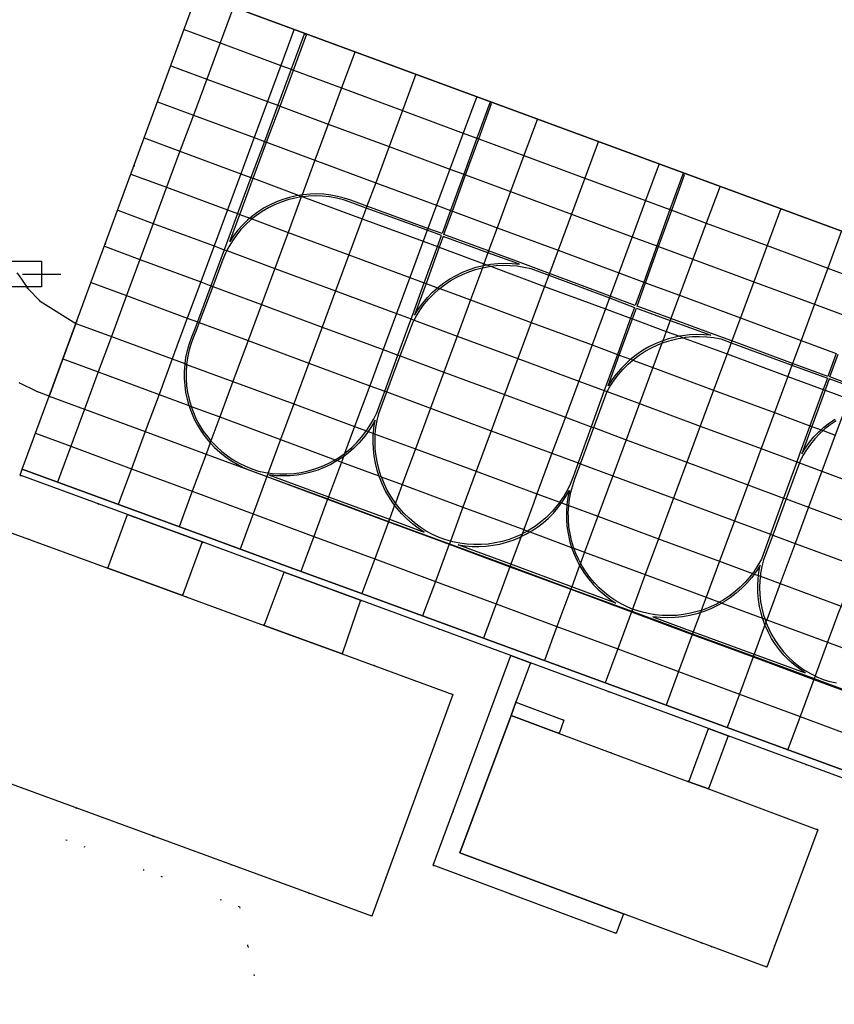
# Model space of a CAD drawing. Header units: metres. Extents: x 174791 to 179073, y 406431 to 409043.
# Tile 195 of 256: x 176715 to 176778, y 408245 to 408322. Entities that reach past the tile are written whole.
import ezdxf

# ---------------------------------------------------------------- set-up
doc = ezdxf.new("R2010")
doc.units = ezdxf.units.M
doc.linetypes.add('DOT', pattern=[6.35, 0, -6.35])
doc.layers.get('0').update_dxf_attribs({"color": 254})
for name, color, linetype in [('panden', 254, 'Continuous'), ('straatmeubilair_afsluitboom', 254, 'Continuous'), ('terreindeelbegroeid', 254, 'DOT'), ('wegdeel_molgoot', 254, 'Continuous'), ('wegdeel_platform_vliegverkeer', 254, 'Continuous'), ('wegdeel_rijbaan', 254, 'Continuous'), ('wegdeel_voetpad', 254, 'Continuous'), ('weginrichtingselement_markering_vliegtuigverharding', 254, 'Continuous'), ('weginrichtingselement_voeg_vliegtuigverharding', 254, 'Continuous')]:
    doc.layers.add(name, color=color, linetype=linetype)

# ---------------------------------------------------------------- blocks, each defined once
blk = doc.blocks.new('065')
at = {"color": 0, "linetype": 'Continuous'}
blk.add_line((0, 0), (3, 0), dxfattribs=at)
blk.add_3dface([(-1.5, 1), (1.5, 1), (1.5, -1), (-1.5, -1)], dxfattribs=at)

msp = doc.modelspace()

# ---------------------------------------------------------------- linework, layer by layer
at = {"layer": 'panden'}
msp.add_polyline3d([(176826.723, 408310.038, 0), (176819.608, 408290.744, 0), (176728.622, 408324.264, 0), (176735.759, 408343.65, 0), (176736.08, 408344.521, 0), (176737.832, 408349.281, 0), (176737.991, 408349.713, 0), (176735.368, 408350.676, 0), (176735.209, 408350.244, 0), (176734.336, 408350.565, 0), (176734.362, 408350.637, 0), (176736.296, 408355.902, 0), (176737.485, 408359.14, 0), (176739.405, 408364.368, 0), (176750.385, 408360.318, 0), (176777.168, 408350.438, 0), (176782.524, 408364.86, 0), (176789.072, 408382.49, 0), (176824.922, 408369.275, 0), (176822.246, 408361.999, 0), (176813.138, 408337.231, 0), (176819.811, 408334.754, 0), (176837.025, 408328.363, 0)], dxfattribs=at)
for points in [[(176721.638, 408279.472, 0), (176727.458, 408277.342, 0), (176733.837, 408275.007, 0), (176739.905, 408272.786, 0), (176748.557, 408269.62, 0), (176742.233, 408252.341, 0), (176706.99, 408265.239, 0), (176713.314, 408282.518, 0)], [(176756.828, 408266.594, 0), (176766.961, 408262.824, 0), (176768.489, 408262.256, 0), (176777.018, 408259.083, 0), (176773.639, 408250, 0), (176773.032, 408248.37, 0), (176768.651, 408250, 0), (176761.844, 408252.532, 0), (176749.097, 408257.274, 0), (176753.083, 408267.987, 0)]]:
    msp.add_polyline3d(points, close=True, dxfattribs=at)
at = {"layer": 'terreindeelbegroeid'}
for points in [[(176725.022, 408330.528, 0), (176729.176, 408328.963, 0), (176727.068, 408323.378, 0), (176728.15, 408322.958, 0), (176719.154, 408298.543, 0), (176716.368, 408300.273, 0), (176715.403, 408301.262, 0), (176714.629, 408302.408, 0), (176710.733, 408308.237, 0), (176707.467, 408313.264, 0), (176706.86, 408315.08, 0), (176706.642, 408316.982, 0), (176706.785, 408318.697, 0), (176707.244, 408320.355, 0), (176710.595, 408329.393, 0), (176711.266, 408330.668, 0), (176712.217, 408331.75, 0), (176713.396, 408332.578, 0), (176714.565, 408333.059, 0), (176715.808, 408333.289, 0), (176717.071, 408333.257, 0), (176718.301, 408332.966, 0)], [(176705.214, 408282.074, 0), (176700.326, 408265.29, 0), (176731.908, 408253.062, 0), (176732.569, 408250, 0), (176735.791, 408235.078, 0), (176702.196, 408246.697, 0), (176666.779, 408260.553, 0), (176658.504, 408263.444, 0), (176660.425, 408268.69, 0), (176663.819, 408278.273, 0), (176669.262, 408295.557, 0)], [(176658.504, 408263.444, 0), (176666.779, 408260.553, 0), (176702.196, 408246.697, 0), (176735.791, 408235.078, 0), (176732.569, 408250, 0), (176731.908, 408253.062, 0), (176700.326, 408265.29, 0), (176705.214, 408282.074, 0), (176669.262, 408295.557, 0), (176663.819, 408278.273, 0), (176660.425, 408268.69, 0)], [(176735.398, 408279.164, 0), (176733.837, 408275.007, 0), (176727.458, 408277.342, 0), (176728.984, 408281.511, 0)], [(176768.488, 408266.969, 0), (176766.961, 408262.824, 0), (176756.828, 408266.594, 0), (176757.212, 408267.625, 0), (176753.463, 408269.019, 0), (176754.592, 408272.086, 0)]]:
    msp.add_polyline3d(points, close=True, dxfattribs=at)
for points in [[(176714.719, 408293.92, 0), (176716.102, 408293.243, 0), (176717.071, 408292.887, 0), (176714.966, 408287.174, 0), (176714.793, 408286.705, 0), (176723.164, 408283.641, 0), (176721.638, 408279.472, 0), (176713.314, 408282.518, 0)], [(176706.99, 408265.239, 0), (176742.233, 408252.341, 0), (176748.557, 408269.62, 0), (176739.905, 408272.786, 0), (176741.337, 408276.967, 0), (176753.063, 408272.649, 0), (176747.003, 408256.314, 0), (176761.275, 408251.005, 0), (176761.844, 408252.532, 0), (176768.651, 408250, 0), (176773.032, 408248.37, 0), (176773.639, 408250, 0), (176777.018, 408259.083, 0), (176768.489, 408262.256, 0), (176770.017, 408266.406, 0), (176782.773, 408261.708, 0), (176788.976, 408248.185, 0), (176783.569, 408233.5, 0)]]:
    msp.add_polyline3d(points, dxfattribs=at)
at = {"layer": 'wegdeel_molgoot'}
msp.add_polyline3d([(176785.056, 408261.523, 0), (176785.418, 408260.734, 0), (176782.773, 408261.708, 0), (176770.017, 408266.406, 0), (176768.488, 408266.969, 0), (176754.592, 408272.086, 0), (176753.063, 408272.649, 0), (176741.337, 408276.967, 0), (176736.524, 408278.748, 0), (176735.398, 408279.164, 0), (176728.984, 408281.511, 0), (176723.164, 408283.641, 0), (176714.793, 408286.705, 0), (176714.966, 408287.174, 0), (176723.336, 408284.111, 0), (176729.156, 408281.981, 0), (176735.574, 408279.632, 0), (176741.506, 408277.461, 0)], close=True, dxfattribs=at)
at = {"layer": 'wegdeel_platform_vliegverkeer'}
msp.add_polyline3d([(176780.039, 408218.124, 0), (176791.138, 408248.269, 0), (176790.344, 408250, 0), (176785.418, 408260.734, 0), (176785.056, 408261.523, 0), (176741.506, 408277.461, 0), (176735.574, 408279.632, 0), (176729.156, 408281.981, 0), (176723.336, 408284.111, 0), (176714.966, 408287.174, 0), (176717.071, 408292.887, 0), (176719.154, 408298.543, 0), (176728.15, 408322.958, 0), (176728.477, 408323.847, 0), (176728.622, 408324.264, 0), (176819.608, 408290.744, 0), (176819.369, 408290.094, 0), (176819.046, 408289.213, 0), (176810.159, 408265.015, 0), (176807.987, 408259.004, 0), (176805.828, 408253.174, 0), (176804.652, 408250, 0), (176791.311, 408213.984, 0)], dxfattribs=at)
at = {"layer": 'wegdeel_rijbaan'}
msp.add_polyline3d([(176714.629, 408302.408, 0), (176715.403, 408301.262, 0), (176716.368, 408300.273, 0), (176719.154, 408298.543, 0), (176717.071, 408292.887, 0), (176716.102, 408293.243, 0), (176714.719, 408293.92, 0)], dxfattribs=at)
for points in [[(176728.984, 408281.511, 0), (176727.458, 408277.342, 0), (176721.638, 408279.472, 0), (176723.164, 408283.641, 0)], [(176741.337, 408276.967, 0), (176739.905, 408272.786, 0), (176733.837, 408275.007, 0), (176735.398, 408279.164, 0), (176736.524, 408278.748, 0)]]:
    msp.add_polyline3d(points, close=True, dxfattribs=at)
at = {"layer": 'wegdeel_voetpad'}
for points in [[(176754.592, 408272.086, 0), (176753.463, 408269.019, 0), (176753.083, 408267.987, 0), (176749.097, 408257.274, 0), (176761.844, 408252.532, 0), (176761.275, 408251.005, 0), (176747.003, 408256.314, 0), (176753.063, 408272.649, 0)], [(176756.828, 408266.594, 0), (176753.083, 408267.987, 0), (176753.463, 408269.019, 0), (176757.212, 408267.625, 0)], [(176770.017, 408266.406, 0), (176768.489, 408262.256, 0), (176766.961, 408262.824, 0), (176768.488, 408266.969, 0)]]:
    msp.add_polyline3d(points, close=True, dxfattribs=at)
at = {"layer": 'weginrichtingselement_markering_vliegtuigverharding'}
for points in [[(176778.449, 408296.21, 0), (176777.796, 408294.418, 0), (176775.047, 408295.43, 0), (176770.303, 408297.176, 0), (176768.722, 408297.758, 0), (176765.557, 408298.917, 0), (176762.91, 408299.886, 0), (176763.574, 408301.72, 0), (176764.595, 408304.541, 0), (176765.617, 408307.361, 0), (176766.619, 408310.13, 0), (176766.478, 408310.181, 0), (176765.476, 408307.413, 0), (176764.454, 408304.593, 0), (176763.433, 408301.772, 0), (176762.769, 408299.939, 0), (176760.815, 408300.669, 0), (176756.08, 408302.439, 0), (176753.797, 408303.292, 0), (176751.339, 408304.191, 0), (176747.849, 408305.468, 0), (176748.514, 408307.298, 0), (176749.539, 408310.118, 0), (176750.563, 408312.937, 0), (176751.563, 408315.689, 0), (176751.422, 408315.74, 0), (176750.422, 408312.989, 0), (176749.398, 408310.17, 0), (176748.373, 408307.35, 0), (176747.717, 408305.544, 0), (176746.6, 408305.951, 0), (176741.85, 408307.679, 0), (176740.584, 408308.14, 0), (176740.072, 408308.31, 0), (176739.55, 408308.445, 0), (176739.02, 408308.545, 0), (176738.485, 408308.607, 0), (176737.946, 408308.633, 0), (176737.407, 408308.623, 0), (176736.87, 408308.575, 0), (176736.786, 408308.562, 0), (176736.561, 408308.526, 0), (176736.337, 408308.491, 0), (176735.812, 408308.371, 0), (176735.295, 408308.215, 0), (176734.791, 408308.024, 0), (176734.301, 408307.799, 0), (176733.827, 408307.542, 0), (176733.372, 408307.252, 0), (176732.938, 408306.933, 0), (176732.722, 408306.749, 0), (176732.527, 408306.584, 0), (176732.14, 408306.208, 0), (176731.78, 408305.807, 0), (176731.448, 408305.382, 0), (176731.146, 408304.935, 0), (176731.93, 408307.043, 0), (176732.976, 408309.854, 0), (176734.021, 408312.666, 0), (176735.067, 408315.478, 0), (176736.113, 408318.29, 0), (176737.131, 408321.027, 0), (176736.946, 408321.095, 0), (176735.931, 408318.357, 0), (176734.888, 408315.544, 0), (176733.846, 408312.731, 0), (176732.803, 408309.919, 0), (176731.76, 408307.106, 0), (176730.977, 408304.993, 0), (176730.717, 408304.293, 0), (176729.675, 408301.48, 0), (176728.632, 408298.667, 0), (176728.376, 408297.976, 0), (176728.156, 408297.474, 0), (176727.971, 408296.959, 0), (176727.821, 408296.432, 0), (176727.709, 408295.896, 0), (176727.642, 408295.409, 0), (176727.634, 408295.353, 0), (176727.596, 408294.807, 0), (176727.596, 408294.259, 0), (176727.634, 408293.713, 0), (176727.709, 408293.17, 0), (176727.822, 408292.634, 0), (176727.959, 408292.148, 0), (176727.971, 408292.107, 0), (176728.156, 408291.591, 0), (176728.377, 408291.09, 0), (176728.631, 408290.605, 0), (176728.918, 408290.138, 0), (176729.237, 408289.693, 0), (176729.586, 408289.271, 0), (176729.625, 408289.229, 0), (176729.963, 408288.873, 0), (176730.366, 408288.503, 0), (176730.794, 408288.161, 0), (176731.245, 408287.849, 0), (176731.716, 408287.57, 0), (176732.205, 408287.323, 0), (176732.71, 408287.111, 0), (176734.048, 408286.617, 0), (176738.79, 408284.866, 0), (176743.532, 408283.115, 0), (176748.274, 408281.364, 0), (176753.016, 408279.613, 0), (176757.758, 408277.861, 0), (176762.5, 408276.11, 0), (176765.742, 408274.913, 0), (176767.242, 408274.359, 0), (176771.984, 408272.608, 0), (176776.726, 408270.858, 0), (176781.469, 408269.107, 0)], [(176730.607, 408303.524, 0), (176729.823, 408301.425, 0), (176728.774, 408298.615, 0), (176728.511, 408297.911, 0), (176728.293, 408297.414, 0), (176728.11, 408296.903, 0), (176727.963, 408296.381, 0), (176727.853, 408295.85, 0), (176727.786, 408295.355, 0), (176727.78, 408295.312, 0), (176727.745, 408294.77, 0), (176727.747, 408294.228, 0), (176727.787, 408293.687, 0), (176727.865, 408293.15, 0), (176727.98, 408292.619, 0), (176728.132, 408292.098, 0), (176728.138, 408292.082, 0), (176728.319, 408291.589, 0), (176728.541, 408291.094, 0), (176728.798, 408290.616, 0), (176729.087, 408290.157, 0), (176729.407, 408289.719, 0), (176729.685, 408289.39, 0), (176729.757, 408289.304, 0), (176730.135, 408288.915, 0), (176730.539, 408288.553, 0), (176730.968, 408288.22, 0), (176731.418, 408287.917, 0), (176731.889, 408287.647, 0), (176732.377, 408287.41, 0), (176732.88, 408287.208, 0), (176733.397, 408287.041, 0), (176733.942, 408286.925, 0), (176734.151, 408286.896, 0), (176734.493, 408286.848, 0), (176735.049, 408286.81, 0), (176735.606, 408286.811, 0), (176736.162, 408286.851, 0), (176736.713, 408286.93, 0), (176737.258, 408287.047, 0), (176737.793, 408287.202, 0), (176738.316, 408287.394, 0), (176738.824, 408287.623, 0), (176739.314, 408287.886, 0), (176739.37, 408287.921, 0), (176739.786, 408288.183, 0), (176740.106, 408288.418, 0), (176740.235, 408288.513, 0), (176740.66, 408288.873, 0), (176741.058, 408289.262, 0), (176741.429, 408289.678, 0), (176741.769, 408290.119, 0), (176741.808, 408290.177, 0), (176742.078, 408290.582, 0), (176742.353, 408291.067, 0), (176742.615, 408291.568, 0), (176743.233, 408293.259, 0), (176744.262, 408296.077, 0), (176745.291, 408298.894, 0), (176745.422, 408299.252, 0), (176746.319, 408301.713, 0), (176747.347, 408304.531, 0), (176747.665, 408305.404, 0), (176746.548, 408305.81, 0), (176741.798, 408307.538, 0), (176740.532, 408307.999, 0), (176740.011, 408308.172, 0), (176739.479, 408308.307, 0), (176738.939, 408308.405, 0), (176738.394, 408308.464, 0), (176737.846, 408308.484, 0), (176737.297, 408308.465, 0), (176736.852, 408308.418, 0), (176736.752, 408308.408, 0), (176736.728, 408308.404, 0), (176736.212, 408308.312, 0), (176735.68, 408308.178, 0), (176735.158, 408308.007, 0), (176734.65, 408307.799, 0), (176734.159, 408307.556, 0), (176733.685, 408307.279, 0), (176733.233, 408306.969, 0), (176732.881, 408306.69, 0), (176732.803, 408306.628, 0), (176732.399, 408306.257, 0), (176732.022, 408305.858, 0), (176731.674, 408305.434, 0), (176731.357, 408304.986, 0), (176731.073, 408304.517, 0), (176730.919, 408304.218, 0), (176730.822, 408304.029, 0), (176730.607, 408303.524, 0)], [(176753.745, 408303.151, 0), (176751.287, 408304.05, 0), (176747.797, 408305.327, 0), (176747.488, 408304.479, 0), (176746.46, 408301.661, 0), (176745.563, 408299.201, 0), (176745.867, 408299.679, 0), (176746.203, 408300.135, 0), (176746.57, 408300.567, 0), (176746.966, 408300.972, 0), (176747.363, 408301.326, 0), (176747.389, 408301.349, 0), (176747.838, 408301.696, 0), (176748.309, 408302.01, 0), (176748.801, 408302.291, 0), (176749.311, 408302.538, 0), (176749.837, 408302.748, 0), (176750.377, 408302.921, 0), (176750.919, 408303.055, 0), (176750.927, 408303.057, 0), (176751.199, 408303.104, 0), (176751.485, 408303.154, 0), (176752.049, 408303.212, 0), (176752.615, 408303.231, 0), (176753.182, 408303.211, 0), (176753.745, 408303.151, 0)], [(176754.624, 408302.822, 0), (176756.028, 408302.297, 0), (176760.763, 408300.528, 0), (176762.717, 408299.798, 0), (176762.409, 408298.952, 0), (176761.383, 408296.133, 0), (176760.507, 408293.724, 0), (176760.359, 408293.313, 0), (176759.341, 408290.491, 0), (176758.323, 408287.669, 0), (176757.935, 408286.593, 0), (176757.729, 408286.076, 0), (176757.487, 408285.575, 0), (176757.21, 408285.092, 0), (176756.901, 408284.629, 0), (176756.886, 408284.609, 0), (176756.56, 408284.189, 0), (176756.343, 408283.946, 0), (176756.19, 408283.773, 0), (176755.792, 408283.384, 0), (176755.367, 408283.024, 0), (176754.919, 408282.695, 0), (176754.448, 408282.397, 0), (176754.381, 408282.361, 0), (176753.958, 408282.133, 0), (176753.948, 408282.128, 0), (176753.451, 408281.903, 0), (176752.929, 408281.709, 0), (176752.395, 408281.552, 0), (176751.852, 408281.433, 0), (176751.301, 408281.351, 0), (176750.746, 408281.308, 0), (176750.189, 408281.304, 0), (176749.634, 408281.339, 0), (176749.082, 408281.412, 0), (176748.536, 408281.523, 0), (176748.352, 408281.574, 0), (176748, 408281.672, 0), (176747.475, 408281.857, 0), (176746.967, 408282.091, 0), (176746.476, 408282.36, 0), (176746.005, 408282.661, 0), (176745.555, 408282.994, 0), (176745.13, 408283.357, 0), (176744.73, 408283.748, 0), (176744.358, 408284.165, 0), (176744.063, 408284.547, 0), (176744.015, 408284.608, 0), (176743.704, 408285.072, 0), (176743.425, 408285.557, 0), (176743.18, 408286.06, 0), (176742.971, 408286.579, 0), (176742.968, 408286.589, 0), (176742.797, 408287.11, 0), (176742.66, 408287.653, 0), (176742.561, 408288.203, 0), (176742.499, 408288.759, 0), (176742.476, 408289.318, 0), (176742.492, 408289.877, 0), (176742.496, 408289.923, 0), (176742.545, 408290.434, 0), (176742.637, 408290.986, 0), (176742.766, 408291.53, 0), (176743.392, 408293.2, 0), (176744.446, 408296.009, 0), (176745.442, 408298.666, 0), (176745.521, 408298.81, 0), (176745.704, 408299.144, 0), (176745.997, 408299.603, 0), (176746.32, 408300.042, 0), (176746.673, 408300.457, 0), (176747.053, 408300.848, 0), (176747.458, 408301.211, 0), (176747.527, 408301.265, 0), (176747.888, 408301.547, 0), (176748.339, 408301.852, 0), (176748.81, 408302.126, 0), (176749.298, 408302.368, 0), (176749.802, 408302.575, 0), (176750.319, 408302.748, 0), (176750.846, 408302.886, 0), (176750.857, 408302.888, 0), (176751.381, 408302.987, 0), (176751.483, 408302.999, 0), (176751.922, 408303.052, 0), (176752.466, 408303.08, 0), (176753.011, 408303.071, 0), (176753.554, 408303.025, 0), (176754.093, 408302.942, 0), (176754.624, 408302.822, 0)], [(176760.648, 408293.673, 0), (176761.524, 408296.081, 0), (176762.55, 408298.9, 0), (176762.858, 408299.745, 0), (176765.505, 408298.776, 0), (176768.67, 408297.617, 0), (176768.116, 408297.665, 0), (176767.56, 408297.675, 0), (176767.005, 408297.647, 0), (176766.453, 408297.582, 0), (176766.224, 408297.539, 0), (176765.906, 408297.479, 0), (176765.368, 408297.34, 0), (176764.918, 408297.19, 0), (176764.84, 408297.164, 0), (176764.326, 408296.953, 0), (176763.827, 408296.708, 0), (176763.345, 408296.429, 0), (176762.884, 408296.119, 0), (176762.445, 408295.777, 0), (176762.415, 408295.751, 0), (176762.03, 408295.407, 0), (176761.641, 408295.01, 0), (176761.28, 408294.587, 0), (176760.949, 408294.141, 0), (176760.648, 408293.673, 0)], [(176777.756, 408294.273, 0), (176777.432, 408293.387, 0), (176776.401, 408290.57, 0), (176775.619, 408288.435, 0), (176775.371, 408287.753, 0), (176774.346, 408284.933, 0), (176773.32, 408282.114, 0), (176772.617, 408280.18, 0), (176772.346, 408279.696, 0), (176772.043, 408279.233, 0), (176771.913, 408279.06, 0), (176771.709, 408278.79, 0), (176771.345, 408278.372, 0), (176770.955, 408277.979, 0), (176770.538, 408277.614, 0), (176770.098, 408277.278, 0), (176769.636, 408276.972, 0), (176769.356, 408276.814, 0), (176769.154, 408276.699, 0), (176768.654, 408276.459, 0), (176768.14, 408276.253, 0), (176767.917, 408276.181, 0), (176767.613, 408276.083, 0), (176767.075, 408275.949, 0), (176766.53, 408275.852, 0), (176765.979, 408275.792, 0), (176765.425, 408275.77, 0), (176764.871, 408275.785, 0), (176764.32, 408275.838, 0), (176763.773, 408275.928, 0), (176763.234, 408276.055, 0), (176762.705, 408276.219, 0), (176762.562, 408276.278, 0), (176762.203, 408276.424, 0), (176761.716, 408276.663, 0), (176761.247, 408276.935, 0), (176760.798, 408277.238, 0), (176760.371, 408277.572, 0), (176759.968, 408277.934, 0), (176759.59, 408278.324, 0), (176759.241, 408278.738, 0), (176758.92, 408279.175, 0), (176758.631, 408279.633, 0), (176758.502, 408279.871, 0), (176758.373, 408280.11, 0), (176758.149, 408280.604, 0), (176757.992, 408281.023, 0), (176757.959, 408281.112, 0), (176757.805, 408281.631, 0), (176757.687, 408282.16, 0), (176757.605, 408282.696, 0), (176757.561, 408283.237, 0), (176757.558, 408283.499, 0), (176757.554, 408283.779, 0), (176757.584, 408284.32, 0), (176757.588, 408284.35, 0), (176757.651, 408284.858, 0), (176757.755, 408285.39, 0), (176757.895, 408285.913, 0), (176758.071, 408286.426, 0), (176758.502, 408287.603, 0), (176759.534, 408290.42, 0), (176760.546, 408293.181, 0), (176760.575, 408293.233, 0), (176760.818, 408293.665, 0), (176761.123, 408294.129, 0), (176761.46, 408294.571, 0), (176761.826, 408294.989, 0), (176762.221, 408295.38, 0), (176762.579, 408295.69, 0), (176762.641, 408295.744, 0), (176763.085, 408296.077, 0), (176763.552, 408296.379, 0), (176764.038, 408296.649, 0), (176764.541, 408296.884, 0), (176764.848, 408297.002, 0), (176765.06, 408297.083, 0), (176765.591, 408297.247, 0), (176766.132, 408297.373, 0), (176766.507, 408297.434, 0), (176766.68, 408297.462, 0), (176767.234, 408297.513, 0), (176767.789, 408297.525, 0), (176768.344, 408297.499, 0), (176768.896, 408297.435, 0), (176769.442, 408297.333, 0), (176770.251, 408297.035, 0), (176774.995, 408295.289, 0), (176777.756, 408294.273, 0)], [(176779.793, 408293.69, 0), (176777.94, 408294.376, 0), (176778.59, 408296.157, 0)], [(176779.739, 408293.543, 0), (176777.897, 408294.221, 0), (176777.573, 408293.335, 0), (176776.541, 408290.518, 0), (176775.76, 408288.383, 0), (176776.045, 408288.845, 0), (176776.362, 408289.286, 0), (176776.71, 408289.703, 0), (176777.087, 408290.094, 0), (176777.262, 408290.251, 0), (176777.49, 408290.457, 0), (176777.919, 408290.79, 0), (176778.37, 408291.092, 0)], [(176742.486, 408290.997, 0), (176742.214, 408290.518, 0), (176741.953, 408290.124, 0), (176741.91, 408290.058, 0), (176741.575, 408289.62, 0), (176741.212, 408289.206, 0), (176740.821, 408288.817, 0), (176740.404, 408288.456, 0), (176740.01, 408288.159, 0), (176739.964, 408288.124, 0), (176739.551, 408287.854, 0), (176739.503, 408287.823, 0), (176739.021, 408287.554, 0), (176738.523, 408287.319, 0), (176738.01, 408287.118, 0), (176737.484, 408286.952, 0), (176736.949, 408286.822, 0), (176736.405, 408286.729, 0), (176735.857, 408286.674, 0), (176735.306, 408286.656, 0), (176734.755, 408286.675, 0), (176734.207, 408286.732, 0), (176738.85, 408285.026, 0), (176743.594, 408283.282, 0), (176746.309, 408282.285, 0), (176745.839, 408282.594, 0), (176745.39, 408282.934, 0), (176744.966, 408283.304, 0), (176744.568, 408283.701, 0), (176744.197, 408284.125, 0), (176744.001, 408284.381, 0), (176743.856, 408284.572, 0), (176743.546, 408285.042, 0), (176743.269, 408285.532, 0), (176743.026, 408286.039, 0), (176742.817, 408286.562, 0), (176742.787, 408286.656, 0), (176742.645, 408287.097, 0), (176742.509, 408287.643, 0), (176742.41, 408288.197, 0), (176742.349, 408288.757, 0), (176742.326, 408289.319, 0), (176742.341, 408289.882, 0), (176742.35, 408289.977, 0), (176742.395, 408290.442, 0), (176742.486, 408290.997, 0)], [(176778.434, 408290.955, 0), (176777.985, 408290.653, 0), (176777.559, 408290.319, 0), (176777.42, 408290.193, 0), (176777.158, 408289.954, 0), (176776.785, 408289.562, 0), (176776.442, 408289.144, 0), (176776.13, 408288.702, 0), (176775.851, 408288.238, 0), (176775.606, 408287.755, 0), (176775.577, 408287.676, 0), (176774.538, 408284.862, 0), (176773.499, 408282.048, 0), (176772.786, 408280.118, 0), (176772.651, 408279.59, 0), (176772.553, 408279.053, 0), (176772.529, 408278.833, 0), (176772.494, 408278.511, 0), (176772.474, 408277.965, 0), (176772.492, 408277.42, 0), (176772.549, 408276.877, 0), (176772.645, 408276.34, 0), (176772.779, 408275.811, 0), (176772.879, 408275.509, 0), (176772.951, 408275.293, 0), (176772.966, 408275.257, 0), (176773.158, 408274.789, 0), (176773.402, 408274.301, 0), (176773.679, 408273.831, 0), (176773.989, 408273.382, 0), (176774.331, 408272.956, 0), (176774.702, 408272.556, 0), (176775.1, 408272.183, 0), (176775.524, 408271.84, 0), (176775.972, 408271.528, 0), (176776.44, 408271.248, 0), (176776.803, 408271.065, 0), (176776.927, 408271.003, 0), (176777.431, 408270.793, 0), (176777.942, 408270.645, 0), (176778.463, 408270.534, 0)], [(176748.962, 408281.283, 0), (176749.5, 408281.204, 0), (176750.043, 408281.161, 0), (176750.587, 408281.155, 0), (176751.13, 408281.184, 0), (176751.67, 408281.25, 0), (176752.205, 408281.352, 0), (176752.731, 408281.49, 0), (176753.247, 408281.662, 0), (176753.751, 408281.869, 0), (176753.874, 408281.929, 0), (176754.24, 408282.108, 0), (176754.562, 408282.294, 0), (176754.711, 408282.38, 0), (176755.163, 408282.682, 0), (176755.594, 408283.014, 0), (176756.002, 408283.374, 0), (176756.385, 408283.761, 0), (176756.496, 408283.889, 0), (176756.742, 408284.172, 0), (176757.032, 408284.556, 0), (176757.07, 408284.606, 0), (176757.368, 408285.061, 0), (176757.635, 408285.535, 0)], [(176757.635, 408285.535, 0), (176757.519, 408284.983, 0), (176757.443, 408284.423, 0), (176757.442, 408284.404, 0), (176757.406, 408283.86, 0), (176757.407, 408283.554, 0), (176757.408, 408283.295, 0), (176757.45, 408282.732, 0), (176757.532, 408282.173, 0), (176757.653, 408281.622, 0), (176757.809, 408281.091, 0), (176757.812, 408281.08, 0), (176758.009, 408280.551, 0), (176758.242, 408280.037, 0), (176758.433, 408279.684, 0), (176758.511, 408279.54, 0), (176758.815, 408279.064, 0), (176759.151, 408278.61, 0), (176759.518, 408278.181, 0), (176759.914, 408277.779, 0), (176760.338, 408277.405, 0), (176760.786, 408277.062, 0), (176761.258, 408276.752, 0)], [(176761.258, 408276.752, 0), (176757.817, 408278.02, 0), (176753.073, 408279.768, 0), (176748.962, 408281.283, 0)], [(176772.521, 408279.697, 0), (176772.207, 408279.211, 0), (176772.055, 408279.008, 0), (176771.86, 408278.748, 0), (176771.482, 408278.309, 0), (176771.075, 408277.898, 0), (176770.641, 408277.515, 0), (176770.182, 408277.163, 0), (176769.699, 408276.843, 0), (176769.532, 408276.749, 0), (176769.196, 408276.558, 0), (176768.674, 408276.307, 0), (176768.137, 408276.092, 0), (176767.85, 408276, 0), (176767.586, 408275.915, 0), (176767.024, 408275.776, 0), (176766.454, 408275.676, 0), (176765.879, 408275.616, 0), (176765.3, 408275.594, 0), (176764.722, 408275.613, 0), (176764.146, 408275.671, 0), (176767.3, 408274.514, 0), (176772.046, 408272.774, 0), (176776.031, 408271.313, 0), (176775.582, 408271.611, 0), (176775.155, 408271.94, 0), (176774.752, 408272.298, 0), (176774.374, 408272.682, 0), (176774.024, 408273.092, 0), (176773.703, 408273.524, 0), (176773.412, 408273.978, 0), (176773.154, 408274.451, 0), (176772.929, 408274.941, 0), (176772.888, 408275.048, 0), (176772.738, 408275.445, 0), (176772.698, 408275.576, 0), (176772.582, 408275.961, 0), (176772.463, 408276.486, 0), (176772.38, 408277.019, 0), (176772.334, 408277.556, 0), (176772.325, 408278.095, 0), (176772.353, 408278.633, 0), (176772.384, 408278.886, 0), (176772.419, 408279.168, 0), (176772.521, 408279.697, 0)]]:
    msp.add_polyline3d(points, dxfattribs=at)
at = {"layer": 'weginrichtingselement_voeg_vliegtuigverharding'}
for points in [[(176731.437, 408323.227, 0), (176730.393, 408320.409, 0), (176729.351, 408317.595, 0), (176728.309, 408314.782, 0), (176727.267, 408311.969, 0), (176726.225, 408309.156, 0), (176725.183, 408306.343, 0), (176724.141, 408303.53, 0), (176723.098, 408300.717, 0), (176721.916, 408297.523, 0), (176720.894, 408294.765, 0), (176719.821, 408291.868, 0), (176718.748, 408288.972, 0), (176717.71, 408286.17, 0)], [(176736.18, 408321.479, 0), (176735.133, 408318.653, 0), (176734.091, 408315.84, 0), (176733.049, 408313.026, 0), (176732.007, 408310.213, 0), (176730.965, 408307.4, 0), (176729.923, 408304.587, 0), (176728.881, 408301.774, 0), (176727.839, 408298.961, 0), (176726.658, 408295.772, 0), (176725.635, 408293.009, 0), (176724.562, 408290.112, 0), (176723.489, 408287.216, 0), (176722.458, 408284.432, 0)], [(176727.592, 408321.446, 0), (176730.393, 408320.409, 0), (176735.133, 408318.653, 0), (176735.931, 408318.357, 0), (176736.113, 408318.29, 0), (176739.874, 408316.897, 0), (176744.614, 408315.141, 0), (176749.354, 408313.385, 0), (176750.422, 408312.989, 0), (176750.563, 408312.937, 0), (176754.095, 408311.629, 0), (176758.834, 408309.873, 0), (176763.574, 408308.118, 0), (176765.476, 408307.413, 0), (176765.617, 408307.361, 0), (176768.315, 408306.362, 0), (176773.055, 408304.606, 0), (176777.795, 408302.85, 0), (176780.505, 408301.846, 0)], [(176740.924, 408319.732, 0), (176739.874, 408316.897, 0), (176738.832, 408314.084, 0), (176737.79, 408311.27, 0), (176736.786, 408308.562, 0), (176736.748, 408308.457, 0), (176736.728, 408308.404, 0), (176735.706, 408305.644, 0), (176734.664, 408302.831, 0), (176733.622, 408300.018, 0), (176732.58, 408297.205, 0), (176731.4, 408294.021, 0), (176730.375, 408291.253, 0), (176729.685, 408289.39, 0), (176729.625, 408289.229, 0), (176729.302, 408288.357, 0), (176728.229, 408285.46, 0), (176727.205, 408282.695, 0)], [(176726.555, 408318.631, 0), (176729.351, 408317.595, 0), (176734.091, 408315.84, 0), (176734.888, 408315.544, 0), (176735.067, 408315.478, 0), (176738.832, 408314.084, 0), (176743.572, 408312.328, 0), (176748.312, 408310.572, 0), (176749.398, 408310.17, 0), (176749.539, 408310.118, 0), (176753.053, 408308.816, 0), (176757.792, 408307.06, 0), (176762.532, 408305.305, 0), (176764.454, 408304.593, 0), (176764.595, 408304.541, 0), (176767.273, 408303.549, 0), (176772.013, 408301.793, 0), (176776.753, 408300.037, 0), (176779.477, 408299.028, 0)], [(176745.667, 408317.984, 0), (176744.614, 408315.141, 0), (176743.572, 408312.328, 0), (176742.53, 408309.515, 0), (176741.85, 408307.679, 0), (176741.798, 408307.538, 0), (176741.488, 408306.702, 0), (176740.446, 408303.888, 0), (176739.404, 408301.075, 0), (176738.362, 408298.262, 0), (176737.32, 408295.449, 0), (176736.142, 408292.27, 0), (176735.115, 408289.497, 0), (176734.151, 408286.896, 0), (176734.048, 408286.617, 0), (176734.042, 408286.601, 0), (176732.969, 408283.705, 0), (176731.952, 408280.958, 0)], [(176750.41, 408316.237, 0), (176749.354, 408313.385, 0), (176748.312, 408310.572, 0), (176747.27, 408307.759, 0), (176746.6, 408305.951, 0), (176746.548, 408305.81, 0), (176746.228, 408304.946, 0), (176745.186, 408302.133, 0), (176744.144, 408299.319, 0), (176743.102, 408296.506, 0), (176742.06, 408293.693, 0), (176740.884, 408290.519, 0), (176740.106, 408288.418, 0), (176740.01, 408288.159, 0), (176739.855, 408287.742, 0), (176738.85, 408285.026, 0), (176738.79, 408284.866, 0), (176738.782, 408284.845, 0), (176737.71, 408281.949, 0), (176736.699, 408279.22, 0)], [(176725.518, 408315.816, 0), (176728.309, 408314.782, 0), (176733.049, 408313.026, 0), (176733.846, 408312.731, 0), (176734.021, 408312.666, 0), (176737.79, 408311.27, 0), (176742.53, 408309.515, 0), (176747.27, 408307.759, 0), (176748.373, 408307.35, 0), (176748.514, 408307.298, 0), (176752.01, 408306.003, 0), (176756.75, 408304.247, 0), (176761.49, 408302.491, 0), (176763.433, 408301.772, 0), (176763.574, 408301.72, 0), (176766.231, 408300.735, 0), (176770.971, 408298.98, 0), (176775.711, 408297.224, 0), (176778.449, 408296.21, 0)], [(176755.154, 408314.489, 0), (176754.095, 408311.629, 0), (176753.053, 408308.816, 0), (176752.01, 408306.003, 0), (176751.339, 408304.191, 0), (176751.287, 408304.05, 0), (176750.968, 408303.19, 0), (176750.919, 408303.055, 0), (176750.857, 408302.888, 0), (176749.927, 408300.377, 0), (176748.884, 408297.563, 0), (176747.842, 408294.75, 0), (176746.8, 408291.937, 0), (176745.626, 408288.767, 0), (176744.596, 408285.986, 0), (176744.063, 408284.547, 0), (176744.001, 408284.381, 0), (176743.594, 408283.282, 0), (176743.532, 408283.115, 0), (176743.523, 408283.089, 0), (176742.45, 408280.193, 0), (176741.446, 408277.483, 0)], [(176724.481, 408313.001, 0), (176727.267, 408311.969, 0), (176732.007, 408310.213, 0), (176732.803, 408309.919, 0), (176732.976, 408309.854, 0), (176736.561, 408308.526, 0), (176736.748, 408308.457, 0), (176736.852, 408308.418, 0), (176741.488, 408306.702, 0), (176746.228, 408304.946, 0), (176747.347, 408304.531, 0), (176747.488, 408304.479, 0), (176750.968, 408303.19, 0), (176751.199, 408303.104, 0), (176751.483, 408302.999, 0), (176755.708, 408301.434, 0), (176760.448, 408299.678, 0), (176762.409, 408298.952, 0), (176762.55, 408298.9, 0), (176765.189, 408297.922, 0), (176766.224, 408297.539, 0), (176766.507, 408297.434, 0), (176769.929, 408296.167, 0), (176774.669, 408294.411, 0), (176777.432, 408293.387, 0), (176777.573, 408293.335, 0), (176779.41, 408292.655, 0)], [(176759.897, 408312.742, 0), (176758.834, 408309.873, 0), (176757.792, 408307.06, 0), (176756.75, 408304.247, 0), (176756.08, 408302.439, 0), (176756.028, 408302.297, 0), (176755.708, 408301.434, 0), (176754.666, 408298.621, 0), (176753.624, 408295.808, 0), (176752.582, 408292.995, 0), (176751.54, 408290.182, 0), (176750.368, 408287.016, 0), (176749.336, 408284.23, 0), (176748.352, 408281.574, 0), (176748.274, 408281.364, 0), (176748.263, 408281.333, 0), (176747.19, 408278.437, 0), (176746.193, 408275.746, 0)], [(176764.64, 408310.995, 0), (176763.574, 408308.118, 0), (176762.532, 408305.305, 0), (176761.49, 408302.491, 0), (176760.815, 408300.669, 0), (176760.763, 408300.528, 0), (176760.448, 408299.678, 0), (176759.406, 408296.865, 0), (176758.364, 408294.052, 0), (176757.322, 408291.239, 0), (176756.28, 408288.426, 0), (176755.11, 408285.265, 0), (176754.827, 408284.502, 0), (176754.076, 408282.474, 0), (176753.948, 408282.128, 0), (176753.874, 408281.929, 0), (176753.073, 408279.768, 0), (176753.016, 408279.613, 0), (176753.003, 408279.577, 0), (176751.93, 408276.681, 0), (176750.94, 408274.008, 0)], [(176723.444, 408310.186, 0), (176726.225, 408309.156, 0), (176730.965, 408307.4, 0), (176731.76, 408307.106, 0), (176731.93, 408307.043, 0), (176732.722, 408306.749, 0), (176732.881, 408306.69, 0), (176735.706, 408305.644, 0), (176740.446, 408303.888, 0), (176745.186, 408302.133, 0), (176746.319, 408301.713, 0), (176746.46, 408301.661, 0), (176747.363, 408301.326, 0), (176747.527, 408301.265, 0), (176749.927, 408300.377, 0), (176754.666, 408298.621, 0), (176759.406, 408296.865, 0), (176761.383, 408296.133, 0), (176761.524, 408296.081, 0), (176762.415, 408295.751, 0), (176762.579, 408295.69, 0), (176764.147, 408295.109, 0), (176768.887, 408293.353, 0), (176773.627, 408291.598, 0), (176776.401, 408290.57, 0), (176776.541, 408290.518, 0), (176777.262, 408290.251, 0), (176777.42, 408290.193, 0), (176778.368, 408289.842, 0)], [(176769.384, 408309.247, 0), (176768.315, 408306.362, 0), (176767.273, 408303.549, 0), (176766.231, 408300.735, 0), (176765.557, 408298.917, 0), (176765.505, 408298.776, 0), (176765.189, 408297.922, 0), (176764.918, 408297.19, 0), (176764.848, 408297.002, 0), (176764.147, 408295.109, 0), (176763.105, 408292.296, 0), (176762.063, 408289.483, 0), (176761.021, 408286.67, 0), (176759.852, 408283.514, 0), (176758.816, 408280.718, 0), (176758.502, 408279.871, 0), (176758.433, 408279.684, 0), (176757.817, 408278.02, 0), (176757.758, 408277.861, 0), (176757.743, 408277.822, 0), (176756.67, 408274.926, 0), (176755.687, 408272.271, 0)], [(176722.407, 408307.371, 0), (176725.183, 408306.343, 0), (176729.923, 408304.587, 0), (176730.717, 408304.293, 0), (176730.919, 408304.218, 0), (176734.664, 408302.831, 0), (176739.404, 408301.075, 0), (176744.144, 408299.319, 0), (176745.291, 408298.894, 0), (176745.521, 408298.81, 0), (176748.884, 408297.563, 0), (176753.624, 408295.808, 0), (176758.364, 408294.052, 0), (176760.359, 408293.313, 0), (176760.575, 408293.233, 0), (176763.105, 408292.296, 0), (176767.845, 408290.54, 0), (176772.585, 408288.784, 0), (176775.371, 408287.753, 0), (176775.577, 408287.676, 0), (176777.326, 408287.028, 0), (176782.066, 408285.273, 0)], [(176774.127, 408307.5, 0), (176773.055, 408304.606, 0), (176772.013, 408301.793, 0), (176770.971, 408298.98, 0), (176770.303, 408297.176, 0), (176770.251, 408297.035, 0), (176769.929, 408296.167, 0), (176768.887, 408293.353, 0), (176767.845, 408290.54, 0), (176766.803, 408287.727, 0), (176765.761, 408284.914, 0), (176764.593, 408281.763, 0), (176763.556, 408278.962, 0), (176762.562, 408276.278, 0), (176762.5, 408276.11, 0), (176762.483, 408276.066, 0), (176761.41, 408273.17, 0), (176760.434, 408270.534, 0)], [(176778.87, 408305.752, 0), (176777.795, 408302.85, 0), (176776.753, 408300.037, 0), (176775.711, 408297.224, 0), (176775.047, 408295.43, 0), (176774.995, 408295.289, 0), (176774.669, 408294.411, 0), (176773.627, 408291.598, 0), (176772.585, 408288.784, 0), (176771.543, 408285.971, 0), (176770.501, 408283.158, 0), (176769.336, 408280.012, 0), (176768.297, 408277.206, 0), (176767.917, 408276.181, 0), (176767.85, 408276, 0), (176767.3, 408274.514, 0), (176767.242, 408274.359, 0), (176767.224, 408274.31, 0), (176766.152, 408271.414, 0), (176765.182, 408268.796, 0)], [(176721.37, 408304.556, 0), (176724.141, 408303.53, 0), (176728.881, 408301.774, 0), (176729.675, 408301.48, 0), (176729.823, 408301.425, 0), (176733.622, 408300.018, 0), (176738.362, 408298.262, 0), (176743.102, 408296.506, 0), (176744.262, 408296.077, 0), (176744.446, 408296.009, 0), (176747.842, 408294.75, 0), (176752.582, 408292.995, 0), (176757.322, 408291.239, 0), (176759.341, 408290.491, 0), (176759.534, 408290.42, 0), (176762.063, 408289.483, 0), (176766.803, 408287.727, 0), (176771.543, 408285.971, 0), (176774.346, 408284.933, 0), (176774.538, 408284.862, 0), (176776.284, 408284.215, 0), (176781.024, 408282.46, 0)], [(176783.614, 408304.005, 0), (176782.536, 408301.094, 0), (176781.494, 408298.281, 0), (176780.452, 408295.468, 0), (176779.793, 408293.69, 0), (176779.739, 408293.543, 0), (176779.41, 408292.655, 0), (176778.95, 408291.412, 0), (176778.874, 408291.207, 0), (176778.368, 408289.842, 0), (176777.326, 408287.028, 0), (176776.284, 408284.215, 0), (176775.242, 408281.402, 0), (176774.078, 408278.261, 0), (176773.037, 408275.45, 0), (176772.966, 408275.257, 0), (176772.888, 408275.048, 0), (176772.046, 408272.774, 0), (176771.984, 408272.608, 0), (176771.964, 408272.554, 0), (176770.892, 408269.658, 0), (176769.929, 408267.059, 0)], [(176788.357, 408302.257, 0), (176787.276, 408299.338, 0), (176786.234, 408296.525, 0), (176785.192, 408293.712, 0), (176784.534, 408291.937, 0), (176784.471, 408291.766, 0), (176784.15, 408290.899, 0), (176783.108, 408288.086, 0), (176782.066, 408285.273, 0), (176781.024, 408282.46, 0), (176779.982, 408279.646, 0), (176778.82, 408276.51, 0), (176778.662, 408276.083, 0), (176777.777, 408273.695, 0), (176776.803, 408271.065, 0), (176776.726, 408270.858, 0), (176776.704, 408270.798, 0), (176775.632, 408267.902, 0), (176774.676, 408265.322, 0)], [(176720.333, 408301.741, 0), (176723.098, 408300.717, 0), (176727.839, 408298.961, 0), (176728.632, 408298.667, 0), (176728.774, 408298.615, 0), (176732.58, 408297.205, 0), (176737.32, 408295.449, 0), (176742.06, 408293.693, 0), (176743.233, 408293.259, 0), (176743.392, 408293.2, 0), (176746.8, 408291.937, 0), (176751.54, 408290.182, 0), (176756.28, 408288.426, 0), (176758.323, 408287.669, 0), (176758.502, 408287.603, 0), (176761.021, 408286.67, 0), (176765.761, 408284.914, 0), (176770.501, 408283.158, 0), (176773.32, 408282.114, 0), (176773.499, 408282.048, 0), (176775.242, 408281.402, 0), (176779.982, 408279.646, 0)], [(176719.154, 408298.543, 0), (176721.916, 408297.523, 0), (176726.658, 408295.772, 0), (176727.642, 408295.409, 0), (176727.786, 408295.355, 0), (176731.4, 408294.021, 0), (176736.142, 408292.27, 0), (176740.884, 408290.519, 0), (176741.808, 408290.177, 0), (176741.953, 408290.124, 0), (176742.35, 408289.977, 0), (176742.496, 408289.923, 0), (176745.626, 408288.767, 0), (176750.368, 408287.016, 0), (176755.11, 408285.265, 0), (176756.886, 408284.609, 0), (176757.032, 408284.556, 0), (176757.442, 408284.404, 0), (176757.588, 408284.35, 0), (176759.852, 408283.514, 0), (176764.593, 408281.763, 0), (176769.336, 408280.012, 0), (176771.913, 408279.06, 0), (176772.055, 408279.008, 0), (176772.384, 408278.886, 0), (176772.529, 408278.833, 0), (176774.078, 408278.261, 0), (176778.82, 408276.51, 0)], [(176718.138, 408295.786, 0), (176720.894, 408294.765, 0), (176725.635, 408293.009, 0), (176727.959, 408292.148, 0), (176728.138, 408292.082, 0), (176730.375, 408291.253, 0), (176735.115, 408289.497, 0), (176739.37, 408287.921, 0), (176739.551, 408287.854, 0), (176739.855, 408287.742, 0), (176742.787, 408286.656, 0), (176742.968, 408286.589, 0), (176744.596, 408285.986, 0), (176749.336, 408284.23, 0), (176754.076, 408282.474, 0), (176754.381, 408282.361, 0), (176754.562, 408282.294, 0), (176757.809, 408281.091, 0), (176757.992, 408281.023, 0), (176758.816, 408280.718, 0), (176763.556, 408278.962, 0), (176768.297, 408277.206, 0), (176769.356, 408276.814, 0), (176769.532, 408276.749, 0), (176772.698, 408275.576, 0), (176772.879, 408275.509, 0), (176773.037, 408275.45, 0), (176777.777, 408273.695, 0), (176782.518, 408271.938, 0)], [(176717.071, 408292.887, 0), (176719.821, 408291.868, 0), (176724.562, 408290.112, 0), (176729.302, 408288.357, 0), (176734.042, 408286.601, 0), (176738.782, 408284.845, 0), (176743.523, 408283.089, 0), (176748.263, 408281.333, 0), (176753.003, 408279.577, 0), (176757.743, 408277.822, 0), (176762.483, 408276.066, 0), (176767.224, 408274.31, 0), (176771.964, 408272.554, 0), (176776.704, 408270.798, 0), (176781.445, 408269.042, 0)], [(176716.003, 408289.989, 0), (176718.748, 408288.972, 0), (176723.489, 408287.216, 0), (176728.229, 408285.46, 0), (176732.969, 408283.705, 0), (176737.71, 408281.949, 0), (176742.45, 408280.193, 0), (176747.19, 408278.437, 0), (176751.93, 408276.681, 0), (176756.67, 408274.926, 0), (176761.41, 408273.17, 0), (176766.152, 408271.414, 0), (176770.892, 408269.658, 0), (176775.632, 408267.902, 0), (176780.372, 408266.146, 0)]]:
    msp.add_polyline3d(points, dxfattribs=at)

# ---------------------------------------------------------------- block references
at = {"layer": 'straatmeubilair_afsluitboom'}
msp.add_blockref('065', (176714.974, 408302.39), dxfattribs=at)

doc.saveas('drawing.dxf')
